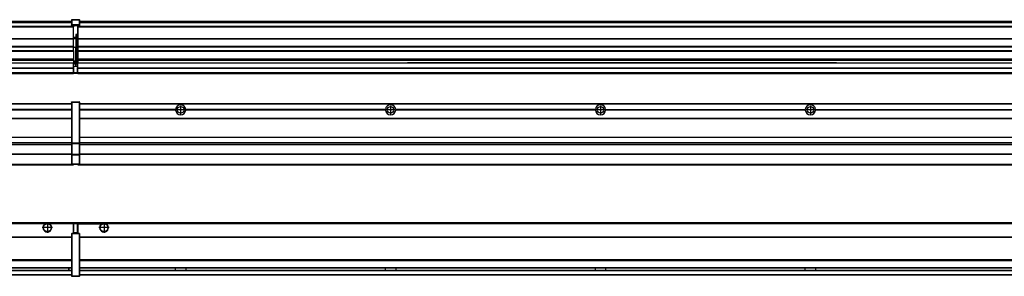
# Model space of a CAD drawing. Header units: inches. Extents: x -381 to 14628, y -418 to 176.
# Tile 28 of 36: x 9000 to 9938, y -154 to 90. Entities that reach past the tile are written whole.
import ezdxf

# ---------------------------------------------------------------- set-up
doc = ezdxf.new("R2010")
doc.units = ezdxf.units.IN
doc.linetypes.add('DOT_CENTER', pattern=[14, 12, -1, 0, -1])
doc.layers.add('1', color=7, linetype='Continuous')

# ---------------------------------------------------------------- blocks, each defined once
blk = doc.blocks.new('Modulos_intermedio__FL-14__5__18', base_point=(7655.18, -48.03))
at = {"color": 7, "linetype": 'Continuous'}
for p, q in [((7656.88, 10.47), (9049.18, 10.47)), ((7656.88, 10.22), (9049.18, 10.22)), ((9022.43, 10.47), (9022.48, 10.52)), ((9022.48, 10.52), (9029.88, 10.52)), ((9029.93, 10.47), (9029.88, 10.52)), ((9049.18, 11.72), (9049.19, 11.79)), ((9049.18, 11.72), (9049.18, 11.47)), ((9049.18, 11.47), (9049.18, -27.21)), ((9049.18, 11.47), (9049.43, 11.47)), ((9049.19, 11.82), (9049.22, 11.86)), ((9049.19, 11.79), (9049.19, 11.82)), ((9049.22, 11.86), (9049.25, 11.9)), ((9049.25, 11.9), (9049.29, 11.93)), ((9049.29, 11.93), (9049.34, 11.96)), ((9049.34, 11.96), (9049.36, 11.96)), ((9049.36, 11.96), (9049.43, 11.97)), ((9049.43, 11.97), (9049.43, 11.47)), ((9049.43, 11.97), (9056.63, 11.97)), ((9056.63, 11.47), (9049.43, 11.47)), ((9049.43, 11.47), (9049.43, -27.21)), ((9056.63, 11.97), (9056.63, 11.47)), ((9056.7, 11.96), (9056.63, 11.97)), ((9056.88, 11.47), (9056.63, 11.47)), ((9056.63, 11.47), (9056.63, -27.21)), ((9056.72, 11.96), (9056.7, 11.96)), ((9056.76, 11.93), (9056.72, 11.96)), ((9056.8, 11.9), (9056.76, 11.93)), ((9056.84, 11.86), (9056.8, 11.9)), ((9056.86, 11.82), (9056.84, 11.86)), ((9056.87, 11.79), (9056.86, 11.82)), ((9056.88, 11.72), (9056.87, 11.79)), ((9056.88, 11.72), (9056.88, 11.47)), ((9056.88, 11.47), (9056.88, -27.21)), ((9049.18, 4.77), (8958.07, 4.77)), ((9049.18, 4.17), (8958.07, 4.17)), ((9049.18, 4.47), (8958.08, 4.47)), ((7656.88, -3.53), (9049.18, -3.53)), ((7656.88, -3.78), (9049.18, -3.78)), ((9049.18, -4.03), (7656.88, -4.03)), ((7656.88, -21.53), (9049.18, -21.53)), ((7656.88, -21.78), (9049.18, -21.78)), ((7656.88, -26.73), (9049.18, -26.73)), ((7656.88, -26.82), (9049.18, -26.82)), ((9049.18, -27.21), (9049.43, -27.21)), ((9049.18, -27.21), (9049.18, -27.52)), ((9049.18, -27.52), (9049.19, -27.54)), ((9049.18, -27.52), (9049.18, -38.19)), ((9049.19, -27.54), (9049.22, -27.57)), ((9049.22, -27.57), (9049.25, -27.59)), ((9049.25, -27.59), (9049.29, -27.6)), ((9049.29, -27.6), (9049.34, -27.61)), ((9049.34, -27.61), (9049.36, -27.61)), ((9049.36, -27.61), (9049.43, -27.62)), ((9049.43, -27.21), (9056.63, -27.21)), ((9049.43, -27.21), (9049.43, -27.62)), ((9049.43, -27.62), (9056.63, -27.62)), ((9049.43, -27.62), (9049.43, -38.3)), ((9056.63, -27.21), (9056.63, -27.62)), ((9056.88, -27.21), (9056.63, -27.21)), ((9056.7, -27.61), (9056.63, -27.62)), ((9056.63, -27.62), (9056.63, -38.3)), ((9056.72, -27.61), (9056.7, -27.61)), ((9056.76, -27.6), (9056.72, -27.61)), ((9056.8, -27.59), (9056.76, -27.6)), ((9056.84, -27.57), (9056.8, -27.59)), ((9056.87, -27.54), (9056.84, -27.57)), ((9056.88, -27.52), (9056.87, -27.54)), ((9056.88, -27.21), (9056.88, -27.52)), ((9056.88, -27.52), (9056.88, -38.19)), ((7656.88, -28.37), (9049.18, -28.37)), ((7656.88, -28.53), (9049.18, -28.53)), ((7656.88, -28.65), (9049.18, -28.65)), ((9049.18, -38.02), (7656.88, -38.02)), ((9049.18, -38.11), (7656.88, -38.11)), ((9049.18, -38.19), (9049.19, -38.22)), ((9049.18, -38.19), (9049.18, -38.71)), ((9049.18, -38.71), (9049.18, -47.03)), ((9049.18, -38.71), (9049.43, -38.71)), ((9049.19, -38.22), (9049.22, -38.25)), ((9049.22, -38.25), (9049.25, -38.27)), ((9049.25, -38.27), (9049.29, -38.28)), ((9049.29, -38.28), (9049.34, -38.29)), ((9049.34, -38.29), (9049.36, -38.29)), ((9049.36, -38.29), (9049.43, -38.3)), ((9056.63, -38.3), (9049.43, -38.3)), ((9049.43, -38.3), (9049.43, -38.71)), ((9049.43, -38.71), (9049.43, -47.03)), ((9056.63, -38.71), (9049.43, -38.71)), ((9056.7, -38.29), (9056.63, -38.3)), ((9056.63, -38.3), (9056.63, -38.71)), ((9056.88, -38.71), (9056.63, -38.71)), ((9056.63, -38.71), (9056.63, -47.03)), ((9056.72, -38.29), (9056.7, -38.29)), ((9056.76, -38.28), (9056.72, -38.29)), ((9056.8, -38.27), (9056.76, -38.28)), ((9056.84, -38.25), (9056.8, -38.27)), ((9056.87, -38.22), (9056.84, -38.25)), ((9056.88, -38.19), (9056.87, -38.22)), ((9056.88, -38.19), (9056.88, -38.71)), ((9056.88, -38.71), (9056.88, -47.03)), ((7655.18, -48.03), (9051.18, -48.03)), ((7656.63, -47.53), (9049.43, -47.53)), ((9049.18, -47.03), (9049.18, -47.28)), ((9049.18, -47.03), (9049.43, -47.03)), ((9049.18, -47.28), (9049.19, -47.34)), ((9049.19, -47.34), (9049.19, -47.37)), ((9049.19, -47.37), (9049.22, -47.41)), ((9049.22, -47.41), (9049.25, -47.45)), ((9049.25, -47.45), (9049.29, -47.49)), ((9049.29, -47.49), (9049.34, -47.51)), ((9049.34, -47.51), (9049.36, -47.52)), ((9049.36, -47.52), (9049.43, -47.53)), ((9049.43, -47.03), (9049.43, -47.53)), ((9049.43, -47.03), (9056.63, -47.03)), ((9049.43, -47.53), (9056.63, -47.53)), ((9051.18, -47.53), (9051.18, -48.03)), ((9056.88, -47.03), (9056.63, -47.03)), ((9056.63, -47.03), (9056.63, -47.53)), ((9056.7, -47.52), (9056.63, -47.53)), ((9056.72, -47.51), (9056.7, -47.52)), ((9056.76, -47.49), (9056.72, -47.51)), ((9056.8, -47.45), (9056.76, -47.49)), ((9056.84, -47.41), (9056.8, -47.45)), ((9056.86, -47.37), (9056.84, -47.41)), ((9056.87, -47.34), (9056.86, -47.37)), ((9056.88, -47.28), (9056.87, -47.34)), ((9056.88, -47.03), (9056.88, -47.28))]:
    blk.add_line(p, q, dxfattribs=at)
blk = doc.blocks.new('Modulos_intermedio__FL-14__6__23', base_point=(9055.18, -48.03))
at = {"color": 7, "linetype": 'Continuous'}
for p, q in [((9056.88, 10.47), (10449.18, 10.47)), ((9056.88, 10.22), (10449.18, 10.22)), ((9076.43, 10.47), (9076.48, 10.52)), ((9076.48, 10.52), (9083.88, 10.52)), ((9083.93, 10.47), (9083.88, 10.52)), ((9148.29, 4.77), (9056.88, 4.77)), ((9148.28, 4.47), (9056.88, 4.47)), ((9148.29, 4.17), (9056.88, 4.17)), ((9148.28, 4.47), (9148.29, 4.77)), ((9148.29, 4.17), (9148.28, 4.47)), ((9150.45, 6.05), (9150.45, 6.04)), ((9150.45, 2.91), (9150.45, 2.9)), ((9348.29, 4.77), (9158.07, 4.77)), ((9158.07, 4.77), (9158.08, 4.47)), ((9158.08, 4.47), (9158.07, 4.17)), ((9348.29, 4.17), (9158.07, 4.17)), ((9348.28, 4.47), (9158.08, 4.47)), ((9348.28, 4.47), (9348.29, 4.77)), ((9348.29, 4.17), (9348.28, 4.47)), ((9548.29, 4.77), (9358.07, 4.77)), ((9358.07, 4.77), (9358.08, 4.47)), ((9358.08, 4.47), (9358.07, 4.17)), ((9548.29, 4.17), (9358.07, 4.17)), ((9548.28, 4.47), (9358.08, 4.47)), ((9548.28, 4.47), (9548.29, 4.77)), ((9548.29, 4.17), (9548.28, 4.47)), ((9558.07, 4.77), (9748.29, 4.77)), ((9558.07, 4.77), (9558.08, 4.47)), ((9558.08, 4.47), (9558.07, 4.17)), ((9748.29, 4.17), (9558.07, 4.17)), ((9748.28, 4.47), (9558.08, 4.47)), ((9748.28, 4.47), (9748.29, 4.77)), ((9748.29, 4.17), (9748.28, 4.47)), ((9758.07, 4.77), (9758.08, 4.47)), ((9758.07, 4.77), (9948.29, 4.77)), ((9758.08, 4.47), (9758.07, 4.17)), ((9948.29, 4.17), (9758.07, 4.17)), ((9948.28, 4.47), (9758.08, 4.47)), ((9056.88, -3.53), (10449.18, -3.53)), ((9056.88, -3.78), (10449.18, -3.78)), ((10449.18, -4.03), (9056.88, -4.03)), ((9056.88, -21.53), (10449.18, -21.53)), ((9056.88, -21.78), (10449.18, -21.78)), ((9056.88, -26.73), (10449.18, -26.73)), ((9056.88, -26.82), (10449.18, -26.82)), ((9056.88, -28.37), (10449.18, -28.37)), ((9056.88, -28.53), (10449.18, -28.53)), ((9056.88, -28.65), (10449.18, -28.65)), ((10449.18, -38.02), (9056.88, -38.02)), ((10449.18, -38.11), (9056.88, -38.11)), ((9055.18, -47.53), (9055.18, -48.03)), ((9055.18, -48.03), (10451.18, -48.03)), ((9056.63, -47.53), (10449.43, -47.53))]:
    blk.add_line(p, q, dxfattribs=at)
for centre in [(9153.18, 4.47), (9353.18, 4.47), (9553.18, 4.47), (9753.18, 4.47)]:
    blk.add_circle(centre, 3.15, dxfattribs=at)
for centre, start, end in [((9153.18, 4.47), 3.5101, 176.4899), ((9153.18, 4.47), 183.51008, 356.48992), ((9353.18, 4.47), 3.5101, 176.4899), ((9353.18, 4.47), 183.51008, 356.48992), ((9553.18, 4.47), 3.5101, 176.4899), ((9553.18, 4.47), 183.51008, 356.48992), ((9753.18, 4.47), 3.5101, 176.4899), ((9753.18, 4.47), 183.51008, 356.48992)]:
    blk.add_arc(centre, 4.9, start, end, dxfattribs=at)
at = {"layer": '1', "color": 2, "linetype": 'DOT_CENTER'}
for p, q in [((9157.33, 4.47), (9149.03, 4.47)), ((9153.18, 8.62), (9153.18, 0.32)), ((9357.33, 4.47), (9349.03, 4.47)), ((9353.18, 8.62), (9353.18, 0.32)), ((9557.33, 4.47), (9549.03, 4.47)), ((9553.18, 8.62), (9553.18, 0.32)), ((9757.33, 4.47), (9749.03, 4.47)), ((9753.18, 8.62), (9753.18, 0.32))]:
    blk.add_line(p, q, dxfattribs=at)
blk = doc.blocks.new('F-136__28', base_point=(621.12, -75.97))
for name, p in [('Modulos_intermedio__FL-14__5__18', (7655.18, -48.03)), ('Modulos_intermedio__FL-14__6__23', (9055.18, -48.03))]:
    blk.add_blockref(name, p)
blk = doc.blocks.new('Alzado2', base_point=(2889, -32))
blk.add_blockref('F-136__28', (621.12, -75.97))
blk = doc.blocks.new('Modulos_intermedio__FL-14__5__36', base_point=(7655.18, 38.97))
at = {"color": 7, "linetype": 'Continuous'}
for p, q in [((7656.88, 88.97), (9049.18, 88.97)), ((7656.88, 88.96), (9049.18, 88.96)), ((7656.88, 88.35), (9049.18, 88.35)), ((7656.88, 88.03), (9049.18, 88.03)), ((7656.88, 87.7), (9049.18, 87.7)), ((9049.18, 90.22), (9049.19, 90.29)), ((9049.18, 90.22), (9049.19, 90.24)), ((9049.18, 90.16), (9049.18, 90.22)), ((9049.18, 90.22), (9049.18, 90.16)), ((9049.18, 90.16), (9049.18, 85.33)), ((9049.18, 85.33), (9049.19, 85.4)), ((9049.18, 85.33), (9049.18, 85.22)), ((9049.18, 85.22), (9049.19, 85.29)), ((9049.18, 85.22), (9049.18, 84.97)), ((9049.18, 84.97), (9049.43, 84.97)), ((9049.18, 84.97), (9049.18, 84.72)), ((9049.19, 84.66), (9049.18, 84.72)), ((9049.19, 90.32), (9049.22, 90.36)), ((9049.19, 90.29), (9049.19, 90.32)), ((9049.19, 90.24), (9049.22, 90.28)), ((9049.19, 85.42), (9049.22, 85.46)), ((9049.19, 85.4), (9049.19, 85.42)), ((9049.19, 85.32), (9049.22, 85.36)), ((9049.19, 85.29), (9049.19, 85.32)), ((9049.19, 84.63), (9049.19, 84.66)), ((9049.22, 84.59), (9049.19, 84.63)), ((9049.22, 90.36), (9049.25, 90.4)), ((9049.22, 90.28), (9049.25, 90.32)), ((9049.22, 85.46), (9049.25, 85.5)), ((9049.22, 85.36), (9049.25, 85.4)), ((9049.22, 85.36), (9049.25, 85.4)), ((9049.25, 84.55), (9049.22, 84.59)), ((9049.25, 90.4), (9049.29, 90.43)), ((9049.25, 90.32), (9049.29, 90.35)), ((9049.25, 85.5), (9049.29, 85.53)), ((9049.25, 85.4), (9049.34, 85.46)), ((9049.25, 85.4), (9049.29, 85.43)), ((9049.29, 84.51), (9049.25, 84.55)), ((9049.29, 90.43), (9049.34, 90.46)), ((9049.29, 90.35), (9049.34, 90.37)), ((9049.29, 85.53), (9049.34, 85.55)), ((9049.29, 85.43), (9049.34, 85.46)), ((9049.34, 84.49), (9049.29, 84.51)), ((9049.34, 90.46), (9049.36, 90.46)), ((9049.34, 90.37), (9049.36, 90.38)), ((9049.34, 85.55), (9049.36, 85.55)), ((9049.34, 85.46), (9049.36, 85.46)), ((9049.36, 84.48), (9049.34, 84.49)), ((9049.36, 90.46), (9049.43, 90.47)), ((9049.36, 90.38), (9049.43, 90.39)), ((9049.36, 85.55), (9049.43, 85.56)), ((9049.36, 85.46), (9049.43, 85.47)), ((9049.43, 84.47), (9049.36, 84.48)), ((9049.43, 90.47), (9056.63, 90.47)), ((9049.43, 90.47), (9049.43, 90.39)), ((9049.43, 90.39), (9056.63, 90.39)), ((9049.43, 90.39), (9049.43, 85.56)), ((9056.63, 85.56), (9049.43, 85.56)), ((9049.43, 85.56), (9049.43, 85.47)), ((9049.43, 85.47), (9049.43, 84.97)), ((9049.43, 85.47), (9056.63, 85.47)), ((9049.43, 84.97), (9051.18, 84.97)), ((9049.43, 84.97), (9049.43, 84.47)), ((9049.43, 84.47), (9051.18, 84.47)), ((9051.18, 84.97), (9054.88, 84.97)), ((9051.18, 84.97), (9051.18, 83.97)), ((9054.88, 84.97), (9056.63, 84.97)), ((9054.88, 84.97), (9054.88, 77.44)), ((9054.88, 84.47), (9056.63, 84.47)), ((9056.63, 90.47), (9056.63, 90.39)), ((9056.7, 90.46), (9056.63, 90.47)), ((9056.63, 90.39), (9056.63, 85.56)), ((9056.7, 90.38), (9056.63, 90.39)), ((9056.7, 85.55), (9056.63, 85.56)), ((9056.63, 85.56), (9056.63, 85.47)), ((9056.63, 85.47), (9056.63, 84.97)), ((9056.7, 85.46), (9056.63, 85.47)), ((9056.63, 84.97), (9056.63, 84.47)), ((9056.88, 84.97), (9056.63, 84.97)), ((9056.63, 84.47), (9056.7, 84.48)), ((9056.72, 90.46), (9056.7, 90.46)), ((9056.72, 90.37), (9056.7, 90.38)), ((9056.72, 85.55), (9056.7, 85.55)), ((9056.72, 85.46), (9056.7, 85.46)), ((9056.7, 84.48), (9056.72, 84.49)), ((9056.76, 90.43), (9056.72, 90.46)), ((9056.76, 90.35), (9056.72, 90.37)), ((9056.76, 85.53), (9056.72, 85.55)), ((9056.72, 85.46), (9056.76, 85.43)), ((9056.76, 85.43), (9056.72, 85.46)), ((9056.72, 84.49), (9056.76, 84.51)), ((9056.8, 90.4), (9056.76, 90.43)), ((9056.8, 90.32), (9056.76, 90.35)), ((9056.8, 85.5), (9056.76, 85.53)), ((9056.8, 85.4), (9056.76, 85.43)), ((9056.76, 84.51), (9056.8, 84.55)), ((9056.84, 90.36), (9056.8, 90.4)), ((9056.84, 90.28), (9056.8, 90.32)), ((9056.84, 85.46), (9056.8, 85.5)), ((9056.8, 85.4), (9056.84, 85.36)), ((9056.84, 85.36), (9056.8, 85.4)), ((9056.8, 84.55), (9056.84, 84.59)), ((9056.86, 90.32), (9056.84, 90.36)), ((9056.86, 90.24), (9056.84, 90.28)), ((9056.86, 85.42), (9056.84, 85.46)), ((9056.86, 85.32), (9056.84, 85.36)), ((9056.84, 84.59), (9056.86, 84.63)), ((9056.87, 90.29), (9056.86, 90.32)), ((9056.87, 90.22), (9056.86, 90.24)), ((9056.87, 85.4), (9056.86, 85.42)), ((9056.87, 85.29), (9056.86, 85.32)), ((9056.86, 84.63), (9056.87, 84.66)), ((9056.87, 90.22), (9056.87, 90.29)), ((9056.87, 90.22), (9056.88, 90.16)), ((9056.88, 90.16), (9056.87, 90.22)), ((9056.88, 85.33), (9056.87, 85.4)), ((9056.88, 85.22), (9056.87, 85.29)), ((9056.87, 84.66), (9056.88, 84.72)), ((9056.88, 90.16), (9056.88, 85.33)), ((9056.88, 85.33), (9056.88, 85.22)), ((9056.88, 85.22), (9056.88, 84.97)), ((9056.88, 84.97), (9056.88, 84.72)), ((9051.18, 83.99), (7655.18, 83.99)), ((7655.18, 83.97), (9051.18, 83.97)), ((7655.18, 83.47), (9051.18, 83.47)), ((9051.18, 83.97), (9051.18, 83.47)), ((9051.18, 72.41), (9051.18, 83.47)), ((9053.43, 76.45), (9053.43, 73.5)), ((9054.88, 76.45), (9053.43, 76.45)), ((9053.68, 76.45), (9053.68, 73.5)), ((9053.68, 76.3), (9054.88, 76.3)), ((9054.88, 79.65), (9055.18, 79.58)), ((9054.88, 78.12), (9055.18, 78.12)), ((9054.88, 77.6), (9055.18, 77.6)), ((9054.88, 77.44), (9055.18, 77.36)), ((9054.88, 76.45), (9055.18, 76.53)), ((9054.88, 76.3), (9054.88, 76.45)), ((9055.18, 76.3), (9054.88, 76.3)), ((9054.88, 63.97), (9054.88, 76.3)), ((7655.18, 72.41), (9051.18, 72.41)), ((7655.18, 72.16), (9051.18, 72.16)), ((9053.43, 73.5), (9051.18, 73.5)), ((9053.43, 73), (9051.18, 73)), ((9051.18, 72.5), (9053.43, 72.5)), ((9051.18, 72.41), (9051.18, 72.16)), ((9051.18, 64.79), (9051.18, 72.16)), ((9053.43, 73.5), (9053.68, 73.5)), ((9053.43, 73), (9053.43, 73.5)), ((9053.43, 73), (9053.43, 72.5)), ((9053.68, 72.5), (9053.43, 72.5)), ((9053.43, 72.5), (9053.43, 63.97)), ((9053.68, 73.19), (9053.67, 73.21)), ((9053.68, 73.25), (9053.68, 73.5)), ((9053.68, 73.19), (9053.68, 72.5)), ((9053.68, 63.97), (9053.68, 72.5)), ((9051.18, 64.79), (7655.18, 64.79)), ((7655.18, 64.54), (9051.18, 64.54)), ((7655.18, 60.91), (9051.18, 60.91)), ((7655.18, 60.41), (9051.18, 60.41)), ((9051.18, 64.79), (9051.18, 64.54)), ((9051.18, 60.91), (9051.18, 64.54)), ((9053.43, 63.97), (9051.18, 63.97)), ((9051.18, 60.91), (9051.18, 60.41)), ((9051.18, 60.41), (9051.18, 59.42)), ((9051.18, 59.42), (9051.18, 53.15)), ((9053.43, 50.98), (9053.43, 63.97)), ((9053.43, 63.97), (9053.68, 63.97)), ((9053.68, 63.97), (9054.88, 63.97)), ((9053.68, 50.98), (9053.68, 63.97)), ((9054.88, 49.58), (9054.88, 63.97)), ((9055.18, 63.97), (9054.88, 63.97)), ((7655.18, 53.15), (9051.18, 53.15)), ((9051.18, 51.48), (7655.18, 51.48)), ((8378.18, 49.19), (9051.18, 49.19)), ((8378.18, 49.16), (9051.18, 49.16)), ((9051.13, 44.48), (9051.13, 47.58)), ((9051.13, 47.58), (9051.18, 47.58)), ((9051.18, 53.15), (9051.18, 51.48)), ((9051.18, 51.48), (9051.18, 51.37)), ((9051.18, 51.37), (9051.18, 49.19)), ((9053.43, 50.98), (9051.18, 50.98)), ((9053.43, 49.98), (9051.18, 49.98)), ((9051.18, 49.19), (9051.18, 49.16)), ((9051.18, 47.58), (9051.18, 49.16)), ((9053.43, 48.98), (9051.18, 48.98)), ((9053.43, 47.91), (9051.18, 47.91)), ((9051.18, 46), (9051.18, 47.58)), ((9053.43, 49.98), (9053.43, 50.98)), ((9053.43, 50.98), (9053.68, 50.98)), ((9053.43, 49.98), (9053.43, 48.98)), ((9053.43, 47.91), (9053.43, 48.98)), ((9053.68, 48.98), (9053.43, 48.98)), ((9053.43, 46), (9053.43, 47.91)), ((9053.43, 47.91), (9053.52, 47.89)), ((9053.52, 47.89), (9053.6, 47.83)), ((9053.6, 47.83), (9053.66, 47.75)), ((9053.66, 47.75), (9053.68, 47.66)), ((9053.68, 49.73), (9053.68, 50.98)), ((9053.68, 49.73), (9053.68, 48.98)), ((9053.68, 49.58), (9054.88, 49.58)), ((9053.68, 47.66), (9053.68, 48.98)), ((9053.68, 48.93), (9054.88, 48.93)), ((9053.68, 46), (9053.68, 47.66)), ((9055.18, 49.58), (9054.88, 49.58)), ((9054.88, 48.93), (9054.88, 49.58)), ((9054.88, 48.93), (9054.88, 47.33)), ((9054.88, 48.93), (9055.18, 48.85)), ((9054.88, 47.33), (9054.88, 46)), ((7655.18, 44.48), (9051.13, 44.48)), ((7655.18, 44.04), (9051.13, 44.04)), ((7655.18, 39.97), (9051.13, 39.97)), ((7655.18, 39.47), (9051.13, 39.47)), ((7655.18, 39.22), (9051.13, 39.22)), ((7655.18, 38.97), (9051.13, 38.97)), ((9051.13, 45.47), (9051.18, 45.48)), ((9051.13, 44.48), (9051.18, 44.48)), ((9051.13, 44.48), (9051.13, 44.04)), ((9051.13, 39.97), (9051.13, 44.04)), ((9051.18, 40.48), (9051.13, 40.48)), ((9051.13, 39.97), (9051.13, 39.47)), ((9051.13, 39.22), (9051.13, 39.47)), ((9051.13, 39.22), (9051.13, 38.97)), ((9051.18, 46), (9051.18, 39.97)), ((9051.18, 46), (9053.43, 46)), ((9051.18, 39.97), (9051.18, 39.47)), ((9051.18, 39.97), (9054.63, 39.97)), ((9051.18, 39.47), (9054.63, 39.47)), ((9053.43, 46), (9054.88, 46)), ((9055.18, 45.08), (9054.63, 44.93)), ((9054.63, 44.93), (9054.63, 39.97)), ((9054.88, 39.97), (9054.63, 39.97)), ((9054.63, 39.97), (9054.63, 39.47)), ((9055.18, 45.92), (9054.88, 46)), ((9054.88, 45), (9055.18, 45.08)), ((9054.88, 45), (9054.88, 39.97)), ((9054.88, 44.81), (9055.18, 44.87)), ((9054.88, 41.31), (9055.18, 41.37)), ((9054.88, 40.83), (9055.18, 40.91)), ((9054.88, 39.97), (9054.88, 39.72))]:
    blk.add_line(p, q, dxfattribs=at)
for centre, start, end in [((9053.43, 73.25), 270, 0), ((9053.43, 49.73), 0, 90), ((9054.63, 39.72), 270, 0)]:
    blk.add_arc(centre, 0.25, start, end, dxfattribs=at)
blk = doc.blocks.new('Modulos_intermedio__FL-14__6__41', base_point=(9055.18, 38.97))
at = {"color": 7, "linetype": 'Continuous'}
for p, q in [((9055.18, 84.47), (9055.18, 83.99)), ((9056.88, 88.97), (10449.18, 88.97)), ((9056.88, 88.96), (10449.18, 88.96)), ((9056.88, 88.35), (10449.18, 88.35)), ((9056.88, 88.03), (10449.18, 88.03)), ((9056.88, 87.7), (10449.18, 87.7)), ((9055.18, 83.99), (9055.18, 83.97)), ((10451.18, 83.99), (9055.18, 83.99)), ((9055.18, 83.97), (9055.18, 83.47)), ((9055.18, 83.97), (10451.18, 83.97)), ((9055.18, 83.47), (9055.18, 72.41)), ((9055.18, 83.47), (10451.18, 83.47)), ((9055.18, 72.41), (9055.18, 72.16)), ((9055.18, 72.41), (10451.18, 72.41)), ((9055.18, 72.16), (10451.18, 72.16)), ((9055.18, 72.16), (9055.18, 64.79)), ((10451.18, 64.79), (9055.18, 64.79)), ((9055.18, 64.79), (9055.18, 64.54)), ((9055.18, 64.54), (9055.18, 60.91)), ((9055.18, 64.54), (10451.18, 64.54)), ((9055.18, 60.91), (9055.18, 60.41)), ((9055.18, 60.91), (10451.18, 60.91)), ((9055.18, 60.41), (10451.18, 60.41)), ((9055.18, 60.41), (9055.18, 59.42)), ((9055.18, 59.42), (9055.18, 53.15)), ((9055.18, 53.15), (9055.18, 51.48)), ((9055.18, 53.15), (10451.18, 53.15)), ((10451.18, 51.48), (9055.18, 51.48)), ((9055.18, 51.48), (9055.18, 51.37)), ((9055.18, 51.37), (9055.18, 49.19)), ((9055.18, 49.19), (9055.18, 49.16)), ((9055.18, 49.19), (9369.43, 49.19)), ((9055.18, 44.48), (9055.18, 49.16)), ((9055.18, 49.16), (9369.43, 49.16)), ((9378.18, 49.19), (9369.43, 49.19)), ((9369.43, 49.19), (9369.43, 49.18)), ((9369.43, 49.18), (9378.18, 49.18)), ((9369.43, 49.18), (9369.43, 49.16)), ((9369.43, 49.16), (9378.18, 49.16)), ((9378.18, 49.19), (9378.18, 49.18)), ((9569.43, 49.19), (9378.18, 49.19)), ((9378.18, 49.18), (9378.18, 49.16)), ((9378.18, 49.16), (9569.43, 49.16)), ((9569.43, 49.19), (9569.43, 49.18)), ((9578.18, 49.19), (9569.43, 49.19)), ((9569.43, 49.18), (9578.18, 49.18)), ((9569.43, 49.18), (9569.43, 49.16)), ((9569.43, 49.16), (9578.18, 49.16)), ((9578.18, 49.19), (9578.18, 49.18)), ((9769.43, 49.19), (9578.18, 49.19)), ((9578.18, 49.18), (9578.18, 49.16)), ((9578.18, 49.16), (9769.43, 49.16)), ((9778.18, 49.19), (9769.43, 49.19)), ((9769.43, 49.19), (9769.43, 49.18)), ((9769.43, 49.18), (9778.18, 49.18)), ((9769.43, 49.18), (9769.43, 49.16)), ((9769.43, 49.16), (9778.18, 49.16)), ((9778.18, 49.19), (9778.18, 49.18)), ((9778.18, 49.19), (10451.18, 49.19)), ((9778.18, 49.18), (9778.18, 49.16)), ((9778.18, 49.16), (10451.18, 49.16)), ((9055.18, 44.48), (9055.18, 44.04)), ((9055.18, 44.48), (10451.13, 44.48)), ((9055.18, 39.97), (9055.18, 44.04)), ((9055.18, 44.04), (10451.13, 44.04)), ((9055.18, 39.97), (9055.18, 39.47)), ((9055.18, 39.97), (10451.13, 39.97)), ((9055.18, 39.47), (9055.18, 39.22)), ((9055.18, 39.47), (10451.13, 39.47)), ((9055.18, 39.22), (9055.18, 38.97)), ((9055.18, 39.22), (10451.13, 39.22)), ((9055.18, 38.97), (10451.13, 38.97))]:
    blk.add_line(p, q, dxfattribs=at)
blk = doc.blocks.new('F-136__46', base_point=(621.12, 38.97))
for name, p in [('Modulos_intermedio__FL-14__5__36', (7655.18, 38.97)), ('Modulos_intermedio__FL-14__6__41', (9055.18, 38.97))]:
    blk.add_blockref(name, p)
blk = doc.blocks.new('Inferior2', base_point=(2889, 64.72))
blk.add_blockref('F-136__46', (621.12, 38.97))
blk = doc.blocks.new('Modulos_intermedio__FL-14__5__54', base_point=(7655.18, -154.47))
at = {"color": 7, "linetype": 'Continuous'}
for p, q in [((7655.18, -102.97), (9051.13, -102.97)), ((9051.13, -104.47), (9051.13, -102.97)), ((9023.77, -104.47), (7682.59, -104.47)), ((9024.72, -103.98), (9023.77, -104.47)), ((9026.18, -103.72), (9024.72, -103.98)), ((9027.63, -103.98), (9026.18, -103.72)), ((9028.59, -104.47), (9027.63, -103.98)), ((9051.13, -104.47), (9028.59, -104.47)), ((9051.13, -111.58), (9051.13, -104.47)), ((9051.18, -104.48), (9051.13, -104.48)), ((9051.18, -105.48), (9051.13, -105.48)), ((9051.13, -109.47), (9051.18, -109.48)), ((9051.18, -111.58), (9051.13, -111.58)), ((9054.63, -103.47), (9051.18, -103.47)), ((9051.18, -103.47), (9051.18, -103.97)), ((9051.18, -103.97), (9054.63, -103.97)), ((9051.18, -103.97), (9051.18, -111.58)), ((9051.18, -113.47), (9051.18, -111.58)), ((9054.63, -103.47), (9054.63, -103.97)), ((9054.88, -103.97), (9054.63, -103.97)), ((9054.63, -103.97), (9054.63, -112.97)), ((9054.88, -103.72), (9054.88, -103.97)), ((9054.88, -103.97), (9054.88, -112.97)), ((9054.88, -104.83), (9055.18, -104.91)), ((9054.88, -106.47), (9055.18, -106.47)), ((9054.88, -107.48), (9055.18, -107.48)), ((9054.88, -111.93), (9055.18, -112.01)), ((7656.88, -116.72), (9049.18, -116.72)), ((7656.88, -116.97), (9049.18, -116.97)), ((9049.18, -117.22), (7656.88, -117.22)), ((9049.18, -113.72), (9049.19, -113.66)), ((9049.18, -113.72), (9049.18, -113.97)), ((9049.18, -113.97), (9049.43, -113.97)), ((9049.18, -113.97), (9049.18, -153.97)), ((9049.19, -113.63), (9049.22, -113.59)), ((9049.19, -113.66), (9049.19, -113.63)), ((9049.22, -113.59), (9049.25, -113.55)), ((9049.25, -113.55), (9049.29, -113.51)), ((9049.29, -113.51), (9049.34, -113.49)), ((9049.34, -113.49), (9049.36, -113.48)), ((9049.36, -113.48), (9049.43, -113.47)), ((9049.43, -113.47), (9049.43, -113.97)), ((9051.18, -113.47), (9049.43, -113.47)), ((9049.43, -113.97), (9049.43, -153.97)), ((9056.63, -113.97), (9049.43, -113.97)), ((9054.63, -112.97), (9051.18, -112.97)), ((9054.88, -113.47), (9051.18, -113.47)), ((9054.88, -112.97), (9054.63, -112.97)), ((9054.63, -112.97), (9054.63, -113.47)), ((9054.88, -112.97), (9054.88, -113.26)), ((9054.88, -113.26), (9054.88, -113.47)), ((9056.63, -113.47), (9054.88, -113.47)), ((9056.63, -113.47), (9056.63, -113.97)), ((9056.7, -113.48), (9056.63, -113.47)), ((9056.63, -113.97), (9056.63, -153.97)), ((9056.88, -113.97), (9056.63, -113.97)), ((9056.72, -113.49), (9056.7, -113.48)), ((9056.76, -113.51), (9056.72, -113.49)), ((9056.8, -113.55), (9056.76, -113.51)), ((9056.84, -113.59), (9056.8, -113.55)), ((9056.86, -113.63), (9056.84, -113.59)), ((9056.87, -113.66), (9056.86, -113.63)), ((9056.88, -113.72), (9056.87, -113.66)), ((9056.88, -113.72), (9056.88, -113.97)), ((9056.88, -113.97), (9056.88, -153.97)), ((9049.18, -138.72), (7656.88, -138.72)), ((9049.18, -138.97), (7656.88, -138.97)), ((7656.88, -139.22), (9049.18, -139.22)), ((7656.88, -145.97), (9049.18, -145.97)), ((7656.88, -146.22), (9049.18, -146.22)), ((7656.88, -148.72), (9049.18, -148.72)), ((7656.88, -148.97), (9049.18, -148.97)), ((9046.18, -146.65), (9046.24, -146.4)), ((9046.18, -146.65), (9046.18, -147.16)), ((9046.18, -147.16), (9046.18, -148.23)), ((9046.18, -148.23), (9046.24, -148.55)), ((9046.24, -146.4), (9046.46, -146.22)), ((9046.24, -148.55), (9046.46, -148.72)), ((9046.6, -146.22), (9046.6, -146.26)), ((9046.6, -146.26), (9046.6, -146.97)), ((9046.6, -146.97), (9046.6, -148.69)), ((9046.6, -148.69), (9046.6, -148.72)), ((7656.88, -152.72), (9049.18, -152.72)), ((7656.88, -152.97), (9049.18, -152.97)), ((9049.18, -153.97), (9049.18, -154.22)), ((9049.18, -153.97), (9049.43, -153.97)), ((9049.18, -154.22), (9049.19, -154.29)), ((9049.19, -154.29), (9049.19, -154.32)), ((9049.19, -154.32), (9049.22, -154.36)), ((9049.22, -154.36), (9049.25, -154.4)), ((9049.25, -154.4), (9049.29, -154.43)), ((9049.29, -154.43), (9049.34, -154.46)), ((9049.34, -154.46), (9049.36, -154.46)), ((9049.36, -154.46), (9049.43, -154.47)), ((9049.43, -153.97), (9049.43, -154.47)), ((9049.43, -153.97), (9056.63, -153.97)), ((9056.63, -154.47), (9049.43, -154.47)), ((9056.63, -153.97), (9056.63, -154.47)), ((9056.88, -153.97), (9056.63, -153.97)), ((9056.7, -154.46), (9056.63, -154.47)), ((9056.72, -154.46), (9056.7, -154.46)), ((9056.76, -154.43), (9056.72, -154.46)), ((9056.8, -154.4), (9056.76, -154.43)), ((9056.84, -154.36), (9056.8, -154.4)), ((9056.86, -154.32), (9056.84, -154.36)), ((9056.87, -154.29), (9056.86, -154.32)), ((9056.88, -154.22), (9056.87, -154.29)), ((9056.88, -153.97), (9056.88, -154.22))]:
    blk.add_line(p, q, dxfattribs=at)
for radius in [4, 3.7]:
    blk.add_circle((9026.18, -107.97), radius, dxfattribs=at)
for centre, radius, start, end in [((9026.18, -107.97), 4.25, 124.56032, 55.43968), ((9054.63, -103.72), 0.25, 0, 90)]:
    blk.add_arc(centre, radius, start, end, dxfattribs=at)
at = {"layer": '1', "color": 2, "linetype": 'DOT_CENTER'}
for p, q in [((9026.18, -102.97), (9026.18, -112.97)), ((9031.18, -107.97), (9021.18, -107.97))]:
    blk.add_line(p, q, dxfattribs=at)
blk = doc.blocks.new('Modulos_intermedio__FL-14__6__57', base_point=(9055.18, -154.47))
at = {"color": 7, "linetype": 'Continuous'}
for p, q in [((9055.18, -102.97), (9055.18, -104.47)), ((9055.18, -102.97), (10451.13, -102.97)), ((9055.18, -104.47), (9055.18, -113.47)), ((9055.18, -104.47), (9077.77, -104.47)), ((9077.77, -104.47), (9078.72, -103.98)), ((9078.72, -103.98), (9080.18, -103.72)), ((9080.18, -103.72), (9081.63, -103.98)), ((9081.63, -103.98), (9082.59, -104.47)), ((10423.77, -104.47), (9082.59, -104.47)), ((9056.88, -116.72), (10449.18, -116.72)), ((9056.88, -116.97), (10449.18, -116.97)), ((10449.18, -117.22), (9056.88, -117.22)), ((10449.18, -138.72), (9056.88, -138.72)), ((10449.18, -138.97), (9056.88, -138.97)), ((9056.88, -139.22), (10449.18, -139.22)), ((9056.88, -145.97), (10449.18, -145.97)), ((9056.88, -146.22), (10449.18, -146.22)), ((9056.88, -148.72), (10449.18, -148.72)), ((9056.88, -148.97), (10449.18, -148.97)), ((9148.28, -146.3), (9148.28, -146.22)), ((9148.28, -146.35), (9148.28, -146.3)), ((9148.28, -146.59), (9148.28, -146.35)), ((9148.29, -147.23), (9148.28, -146.59)), ((9148.28, -148.6), (9148.29, -147.56)), ((9148.28, -148.72), (9148.28, -148.6)), ((9148.29, -147.56), (9148.29, -147.23)), ((9158.08, -146.35), (9158.07, -147.23)), ((9158.07, -147.23), (9158.07, -147.72)), ((9158.07, -147.72), (9158.07, -147.96)), ((9158.07, -147.96), (9158.08, -148.59)), ((9158.08, -146.22), (9158.08, -146.3)), ((9158.08, -146.3), (9158.08, -146.35)), ((9158.08, -148.59), (9158.08, -148.65)), ((9158.08, -148.65), (9158.08, -148.72)), ((9348.28, -146.3), (9348.28, -146.22)), ((9348.28, -146.35), (9348.28, -146.3)), ((9348.29, -146.98), (9348.28, -146.35)), ((9348.28, -148.6), (9348.29, -147.88)), ((9348.28, -148.65), (9348.28, -148.6)), ((9348.28, -148.72), (9348.28, -148.65)), ((9348.29, -147.23), (9348.29, -146.98)), ((9348.29, -147.88), (9348.29, -147.23)), ((9358.08, -146.35), (9358.07, -147.23)), ((9358.07, -147.23), (9358.07, -147.72)), ((9358.07, -147.72), (9358.08, -148.59)), ((9358.08, -146.22), (9358.08, -146.3)), ((9358.08, -146.3), (9358.08, -146.35)), ((9358.08, -148.59), (9358.08, -148.65)), ((9358.08, -148.65), (9358.08, -148.72)), ((9548.28, -146.3), (9548.28, -146.22)), ((9548.28, -146.35), (9548.28, -146.3)), ((9548.29, -146.98), (9548.28, -146.35)), ((9548.28, -148.6), (9548.29, -147.88)), ((9548.28, -148.65), (9548.28, -148.6)), ((9548.28, -148.72), (9548.28, -148.65)), ((9548.29, -147.23), (9548.29, -146.98)), ((9548.29, -147.88), (9548.29, -147.23)), ((9558.08, -146.35), (9558.07, -147.23)), ((9558.07, -147.23), (9558.07, -147.72)), ((9558.07, -147.72), (9558.08, -148.59)), ((9558.08, -146.22), (9558.08, -146.3)), ((9558.08, -146.3), (9558.08, -146.35)), ((9558.08, -148.59), (9558.08, -148.65)), ((9558.08, -148.65), (9558.08, -148.72)), ((9748.28, -146.3), (9748.28, -146.22)), ((9748.28, -146.35), (9748.28, -146.3)), ((9748.29, -146.98), (9748.28, -146.35)), ((9748.28, -148.6), (9748.29, -147.72)), ((9748.28, -148.65), (9748.28, -148.6)), ((9748.28, -148.72), (9748.28, -148.65)), ((9748.29, -147.23), (9748.29, -146.98)), ((9748.29, -147.72), (9748.29, -147.23)), ((9758.08, -146.35), (9758.07, -147.23)), ((9758.07, -147.23), (9758.07, -147.72)), ((9758.07, -147.72), (9758.07, -147.96)), ((9758.07, -147.96), (9758.08, -148.59)), ((9758.08, -146.22), (9758.08, -146.3)), ((9758.08, -146.3), (9758.08, -146.35)), ((9758.08, -148.59), (9758.08, -148.65)), ((9758.08, -148.65), (9758.08, -148.72)), ((9056.88, -152.72), (10449.18, -152.72)), ((9056.88, -152.97), (10449.18, -152.97))]:
    blk.add_line(p, q, dxfattribs=at)
for radius in [4, 3.7]:
    blk.add_circle((9080.18, -107.97), radius, dxfattribs=at)
blk.add_arc((9080.18, -107.97), 4.25, 124.56032, 55.43968, dxfattribs=at)
at = {"layer": '1', "color": 2, "linetype": 'DOT_CENTER'}
for p, q in [((9080.18, -102.97), (9080.18, -112.97)), ((9085.18, -107.97), (9075.18, -107.97))]:
    blk.add_line(p, q, dxfattribs=at)
blk = doc.blocks.new('F-136__62', base_point=(621.12, -154.47))
for name, p in [('Modulos_intermedio__FL-14__5__54', (7655.18, -154.47)), ('Modulos_intermedio__FL-14__6__57', (9055.18, -154.47))]:
    blk.add_blockref(name, p)
blk = doc.blocks.new('Superior1', base_point=(2889, -128.72))
blk.add_blockref('F-136__62', (621.12, -154.47))

msp = doc.modelspace()

# ---------------------------------------------------------------- block references
for name, p in [('Inferior2', (2889, 64.72)), ('Alzado2', (2889, -32)), ('Superior1', (2889, -128.72))]:
    msp.add_blockref(name, p)

doc.saveas('drawing.dxf')
